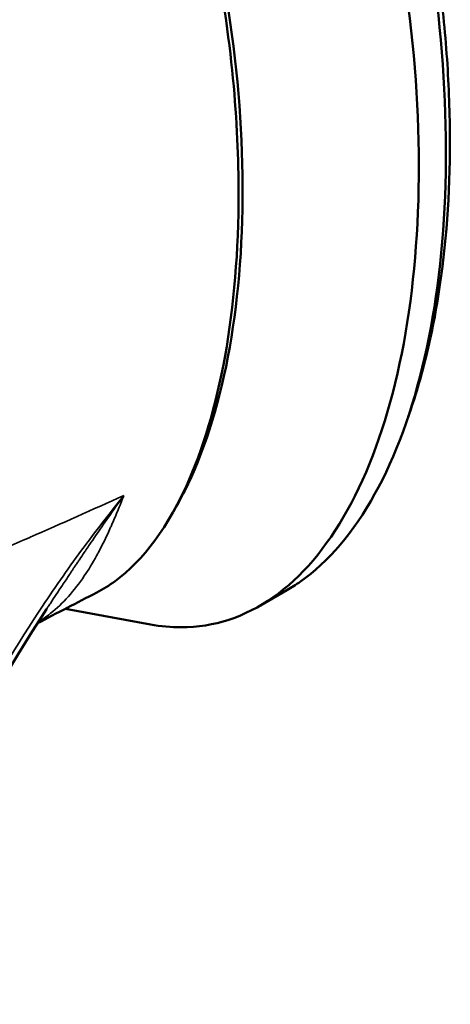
# Model space of a CAD drawing. Header units: inches. Extents: x 0 to 136, y 2 to 86.
# Tile 120 of 144: x 110.63 to 111.514, y 42.998 to 45.02. Entities that reach past the tile are written whole.
import ezdxf

# ---------------------------------------------------------------- set-up
doc = ezdxf.new("R2010")
doc.units = ezdxf.units.IN
doc.header["$LTSCALE"] = 4
doc.header["$MEASUREMENT"] = 0
doc.layers.add('Visible (ANSI)', color=7, linetype='Continuous', lineweight=50)
doc.layers.add('Visible Narrow (ANSI)', color=7, linetype='Continuous', lineweight=35)

msp = doc.modelspace()

# ---------------------------------------------------------------- linework, layer by layer
at = {"layer": 'Visible (ANSI)'}
for p, q in [((111.1781, 43.8481), (111.1243, 43.817)), ((110.6894, 43.8165), (110.6894, 43.8165)), ((110.6943, 43.8239), (110.6943, 43.8239)), ((110.8981, 43.778), (110.7235, 43.8102))]:
    msp.add_line(p, q, dxfattribs=at)
for points, knots in [([(111.2758, 45.8695), (111.3322, 45.7464), (111.4203, 45.4957), (111.4822, 45.1945), (111.5078, 44.9591), (111.5174, 44.7341), (111.5043, 44.523), (111.4675, 44.3304), (111.4417, 44.2439), (111.4275, 44.2045)], [-1, -1, -1, -1, -0.9375, -0.875, -0.84375, -0.8125, -0.75, -0.71875, -0.6901142, -0.6901142, -0.6901142, -0.6901142]), ([(111.1781, 43.8481), (111.1876, 43.8536), (111.2557, 43.8972), (111.3672, 44.028), (111.4713, 44.3126), (111.5148, 44.6738), (111.4939, 45.0786), (111.4105, 45.4901), (111.3182, 45.7438), (111.2651, 45.8597)], [-5.724371, -5.724371, -5.724371, -5.724371, -5.676363, -5.372952, -5.069541, -4.76613, -4.462719, -4.159308, -3.855897, -3.855897, -3.855897, -3.855897]), ([(110.8981, 43.778), (110.9194, 43.774), (111.0087, 43.7657), (111.1565, 43.814), (111.3115, 43.9959), (111.4156, 44.2805), (111.4592, 44.6417), (111.4383, 45.0465), (111.3548, 45.4579), (111.2626, 45.7116), (111.2094, 45.8275)], [-6.073824, -6.073824, -6.073824, -6.073824, -5.979774, -5.676363, -5.372952, -5.069541, -4.76613, -4.462719, -4.159308, -3.855897, -3.855897, -3.855897, -3.855897]), ([(110.9454, 44.0099), (110.9533, 44.0233), (110.9611, 44.0374), (110.9685, 44.0522), (111.0066, 44.1278), (111.0369, 44.2211), (111.0573, 44.3272), (111.0776, 44.4333), (111.088, 44.5521), (111.0875, 44.677), (111.0871, 44.8019), (111.0759, 44.9328), (111.0547, 45.0623), (111.0335, 45.1918), (111.0024, 45.3197), (110.9637, 45.4385), (110.9475, 45.4884), (110.9299, 45.5366), (110.9114, 45.5827)], [0.09636168, 0.09636168, 0.09636168, 0.09636168, 0.09820444, 0.09820444, 0.09820444, 0.10762907, 0.10762907, 0.10762907, 0.11705371, 0.11705371, 0.11705371, 0.12647834, 0.12647834, 0.12647834, 0.13590297, 0.13590297, 0.13590297, 0.13986107, 0.13986107, 0.13986107, 0.13986107]), ([(110.9145, 45.5582), (110.9341, 45.5075), (110.9784, 45.3897), (111.0618, 45.0165), (111.0775, 44.8348), (111.0817, 44.4448), (111.0454, 44.2308), (110.9354, 43.9782), (110.8828, 43.909), (110.8134, 43.8582), (110.8009, 43.8503), (110.7878, 43.8435)], [0.000022, 0.000022, 0.000022, 0.000022, 0.423801, 0.423801, 0.924167, 0.924167, 1.760841, 1.760841, 2.288223, 2.288223, 2.397959, 2.397959, 2.397959, 2.397959])]:
    msp.add_open_spline(points, degree=3, knots=knots, dxfattribs=at)
for points in [[(110.2234, 44.6587), (110.4538, 44.9586), (110.6842, 45.2584), (110.9145, 45.5582)], [(110.7878, 43.8435), (110.7472, 43.8225), (110.7066, 43.8014), (110.666, 43.7804)], [(110.6849, 43.8096), (110.5242, 43.5649), (110.3987, 43.2934), (110.3178, 43.0103)]]:
    msp.add_open_spline(points, degree=3, dxfattribs=at)
at = {"layer": 'Visible Narrow (ANSI)'}
for points, knots in [([(110.8434, 44.0427), (110.7794, 44.0138), (110.7155, 43.9853), (110.6513, 43.9571), (110.6505, 43.9568), (110.6497, 43.9565), (110.649, 43.9561), (110.584, 43.9276), (110.5188, 43.8994), (110.4524, 43.8712), (110.4192, 43.8571), (110.3857, 43.843), (110.3516, 43.8288), (110.3512, 43.8286), (110.3508, 43.8284), (110.3503, 43.8283), (110.3166, 43.8142), (110.2822, 43.8), (110.2466, 43.7855), (110.2457, 43.7851), (110.2449, 43.7848), (110.244, 43.7844), (110.2257, 43.777), (110.2071, 43.7694), (110.1879, 43.7616), (110.1701, 43.7544), (110.1518, 43.747), (110.133, 43.7395), (110.1315, 43.7389), (110.1301, 43.7383), (110.1286, 43.7377), (110.1082, 43.7295), (110.087, 43.7209), (110.0643, 43.7118), (110.0439, 43.7036), (110.0224, 43.695), (109.9989, 43.6855)], [0, 0, 0, 0, 0.2469989, 0.2469989, 0.2469989, 0.25, 0.25, 0.25, 0.4999988, 0.4999988, 0.4999988, 0.625, 0.625, 0.625, 0.6264992, 0.6264992, 0.6264992, 0.75, 0.75, 0.75, 0.7529965, 0.7529965, 0.7529965, 0.8161761, 0.8161761, 0.8161761, 0.875, 0.875, 0.875, 0.8795144, 0.8795144, 0.8795144, 0.9428034, 0.9428034, 0.9428034, 1, 1, 1, 1]), ([(110.8434, 44.0427), (110.8137, 44.006), (110.7849, 43.9685), (110.7568, 43.9303), (110.7273, 43.8902), (110.6986, 43.849), (110.6711, 43.8074), (110.6701, 43.806), (110.6691, 43.8045), (110.6681, 43.803), (110.6143, 43.7212), (110.5646, 43.6371), (110.5193, 43.551), (110.5188, 43.5499), (110.5182, 43.5489), (110.5177, 43.5478), (110.4262, 43.3733), (110.3526, 43.1902), (110.2978, 42.9981)], [0, 0, 0, 0, 0.1197092, 0.1197092, 0.1197092, 0.2454941, 0.2454941, 0.2454941, 0.25, 0.25, 0.25, 0.4970014, 0.4970014, 0.4970014, 0.5, 0.5, 0.5, 1, 1, 1, 1]), ([(110.6672, 43.7824), (110.676, 43.788), (110.6844, 43.7939), (110.6925, 43.8003), (110.7058, 43.8109), (110.7181, 43.8227), (110.7297, 43.8355), (110.7413, 43.8484), (110.752, 43.8624), (110.7623, 43.8775), (110.7711, 43.8905), (110.7794, 43.9043), (110.7875, 43.919), (110.7888, 43.9214), (110.7902, 43.9238), (110.7915, 43.9263), (110.8001, 43.9424), (110.8083, 43.9595), (110.8164, 43.9774), (110.817, 43.9787), (110.8176, 43.9801), (110.8182, 43.9814), (110.8225, 43.9911), (110.8267, 44.0011), (110.8309, 44.0113), (110.833, 44.0164), (110.8351, 44.0216), (110.8372, 44.0268), (110.8392, 44.032), (110.8413, 44.0374), (110.8434, 44.0427)], [0.3003918, 0.3003918, 0.3003918, 0.3003918, 0.3754686, 0.3754686, 0.3754686, 0.5, 0.5, 0.5, 0.6246986, 0.6246986, 0.6246986, 0.7319173, 0.7319173, 0.7319173, 0.7497002, 0.7497002, 0.7497002, 0.8659586, 0.8659586, 0.8659586, 0.8745904, 0.8745904, 0.8745904, 0.9373119, 0.9373119, 0.9373119, 0.9686924, 0.9686924, 0.9686924, 1, 1, 1, 1]), ([(110.6849, 43.8096), (110.6858, 43.811), (110.6867, 43.8124), (110.6876, 43.8138), (110.6893, 43.8163), (110.6909, 43.8188), (110.6926, 43.8213), (110.7005, 43.8334), (110.7088, 43.8459), (110.7173, 43.8587), (110.7198, 43.8624), (110.7222, 43.8661), (110.7247, 43.8699), (110.7266, 43.8726), (110.7285, 43.8755), (110.7304, 43.8783), (110.7326, 43.8816), (110.7348, 43.885), (110.737, 43.8883), (110.7381, 43.8899), (110.7392, 43.8916), (110.7404, 43.8933), (110.7416, 43.8951), (110.7429, 43.897), (110.7438, 43.8984), (110.7448, 43.8998), (110.7453, 43.9006), (110.746, 43.9016), (110.7467, 43.9026), (110.7475, 43.9038), (110.7482, 43.9049), (110.7498, 43.9072), (110.7513, 43.9095), (110.7529, 43.9118), (110.756, 43.9164), (110.7593, 43.9214), (110.7628, 43.9265), (110.7639, 43.9282), (110.7651, 43.9299), (110.7663, 43.9316), (110.7687, 43.9352), (110.7712, 43.9388), (110.7737, 43.9426), (110.7775, 43.9482), (110.7815, 43.954), (110.7856, 43.96), (110.7939, 43.972), (110.8028, 43.9849), (110.8124, 43.9987), (110.8221, 44.0125), (110.8323, 44.0272), (110.8434, 44.0427)], [0.6046879, 0.6046879, 0.6046879, 0.6046879, 0.6119797, 0.6119797, 0.6119797, 0.625, 0.625, 0.625, 0.6875, 0.6875, 0.6875, 0.7054399, 0.7054399, 0.7054399, 0.71875, 0.71875, 0.71875, 0.734375, 0.734375, 0.734375, 0.7421875, 0.7421875, 0.7421875, 0.75, 0.75, 0.75, 0.7578125, 0.7578125, 0.7578125, 0.765625, 0.765625, 0.765625, 0.78125, 0.78125, 0.78125, 0.8125, 0.8125, 0.8125, 0.8226419, 0.8226419, 0.8226419, 0.84375, 0.84375, 0.84375, 0.875, 0.875, 0.875, 0.9375, 0.9375, 0.9375, 1, 1, 1, 1])]:
    msp.add_open_spline(points, degree=3, knots=knots, dxfattribs=at)

doc.saveas('drawing.dxf')
